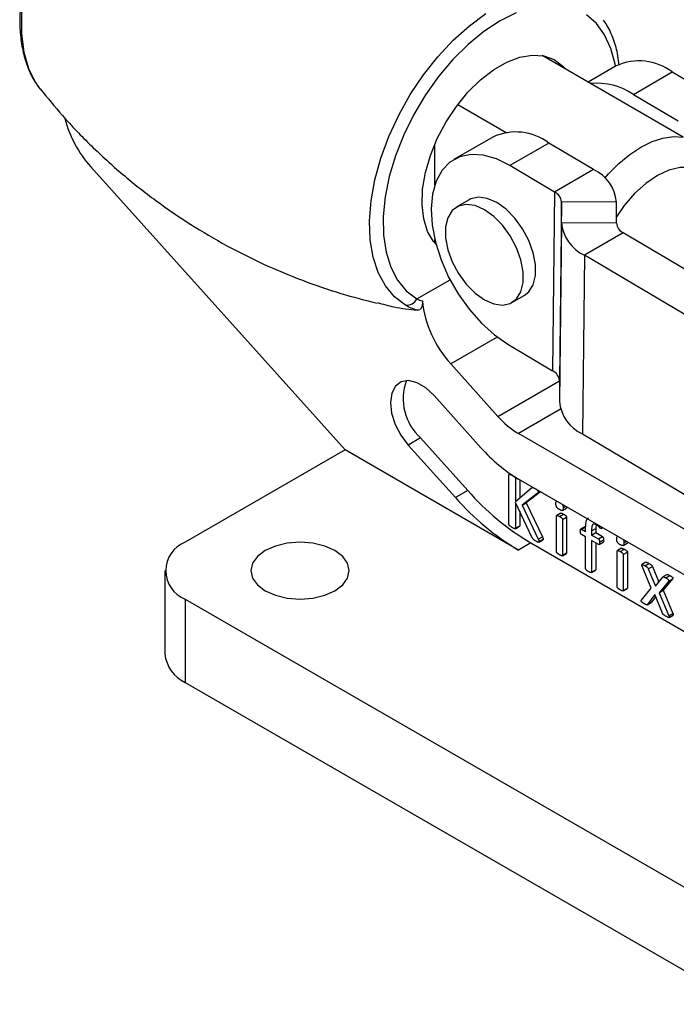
# Model space of a CAD drawing. Extents: x 53 to 604, y 12 to 421.
# Tile 25 of 29: x 487 to 544, y 255 to 340. Entities that reach past the tile are written whole.
import ezdxf

# ---------------------------------------------------------------- set-up
doc = ezdxf.new("R2010")
doc.units = 0
doc.header["$LTSCALE"] = 1.5
doc.layers.get('0').update_dxf_attribs({"linetype": 'CONTINUOUS'})

msp = doc.modelspace()

# ---------------------------------------------------------------- linework, layer by layer
at = {"color": 7, "linetype": 'CONTINUOUS'}
for p, q in [((544.183, 329.6101), (532.0318, 336.6249)), ((538.408, 335.7488), (535.9786, 334.3464)), ((539.8862, 333.2884), (543.245, 335.2274)), ((543.245, 335.2274), (547.0986, 332.9449)), ((488.5905, 333.9176), (488.723, 333.7436)), ((539.8862, 333.2884), (543.7398, 331.0059)), ((524.7486, 332.4204), (528.9286, 330.0073)), ((527.766, 329.6054), (524.4073, 327.6664)), ((522.7577, 325.4926), (522.7577, 328.9928)), ((532.603, 329.0839), (529.2443, 327.145)), ((536.4566, 326.8014), (532.603, 329.0839)), ((493.0883, 327.0391), (515.0259, 302.6263)), ((533.0979, 324.8624), (529.2443, 327.145)), ((536.4566, 326.8014), (533.0979, 324.8624)), ((533.0979, 324.8624), (532.923, 309.4504)), ((525.7153, 324.1917), (524.6546, 323.5794)), ((533.6836, 324.0311), (533.5087, 308.619)), ((533.6834, 322.2223), (533.6836, 324.0311)), ((538.4334, 323.9955), (533.6836, 324.0311)), ((538.4332, 322.1867), (538.4334, 323.9955)), ((533.6834, 322.2223), (533.5086, 306.8102)), ((538.4332, 322.1867), (533.6834, 322.2223)), ((539.0189, 321.3553), (535.6602, 319.4163)), ((555.0658, 311.8505), (539.0189, 321.3553)), ((522.7577, 320.4843), (522.7577, 320.7736)), ((522.8431, 320.435), (522.7577, 320.4843)), ((535.6602, 319.4163), (535.4854, 304.0043)), ((551.707, 309.9116), (535.6602, 319.4163)), ((529.4167, 315.3303), (530.4774, 315.9426)), ((529.0695, 311.7329), (532.923, 309.4504)), ((528.1964, 305.5213), (524.1303, 310.0462)), ((533.5087, 308.619), (533.5086, 306.8102)), ((526.7684, 302.79), (522.7023, 307.3149)), ((561.2398, 285.991), (529.9814, 304.0362)), ((535.4854, 304.0043), (551.5322, 294.4995)), ((521.5318, 303.6596), (520.4711, 303.0473)), ((521.5318, 303.6596), (525.5978, 299.1347)), ((515.0259, 302.6263), (501.2373, 294.6664)), ((529.9814, 293.9927), (515.0259, 302.6263)), ((520.4711, 303.0473), (524.5372, 298.5224)), ((529.2582, 300.5738), (529.1755, 300.5261)), ((529.1574, 296.2117), (529.1574, 300.4819)), ((529.4434, 300.4272), (529.4612, 300.4375)), ((529.7293, 300.1517), (529.8266, 300.2079)), ((529.7293, 300.1517), (529.7293, 298.1745)), ((561.2398, 282.0716), (529.9814, 300.1168)), ((530.0829, 300.0582), (530.0829, 298.4764)), ((525.5978, 299.1347), (524.5372, 298.5224)), ((529.7293, 298.1745), (531.1109, 299.3542)), ((531.5845, 298.8682), (530.2905, 297.8506)), ((531.8757, 299.0232), (530.6441, 298.0547)), ((531.2011, 299.4126), (531.1342, 299.374)), ((531.4245, 299.2835), (531.4246, 299.2836)), ((531.5845, 298.8682), (531.8644, 299.0297)), ((531.6774, 299.0271), (531.7732, 299.0824)), ((531.1654, 295.0526), (529.7293, 298.1064)), ((529.7293, 298.1064), (529.7293, 295.8816)), ((530.2905, 297.8506), (530.6441, 298.0547)), ((530.6441, 298.0547), (532.0372, 295.1391)), ((533.278, 298.2137), (533.2695, 298.2088)), ((530.0829, 297.3546), (530.0829, 296.0857)), ((530.2905, 297.8506), (531.6837, 294.935)), ((533.6361, 297.1757), (533.2826, 296.9716)), ((533.7729, 297.4092), (534.1264, 297.6133)), ((533.8357, 297.6305), (534.062, 297.7611)), ((533.2638, 293.837), (533.2638, 296.9266)), ((533.5194, 296.8854), (533.8729, 297.0895)), ((533.7785, 296.6295), (534.1321, 296.8336)), ((533.7785, 296.6295), (533.7785, 293.5399)), ((534.1321, 296.8336), (534.1321, 293.744)), ((529.7091, 295.8366), (530.0627, 296.0407)), ((529.7293, 295.8816), (530.0829, 296.0857)), ((535.7055, 296.0088), (535.352, 295.8047)), ((535.4033, 295.7978), (535.7569, 296.0019)), ((535.4033, 295.7978), (535.7688, 295.5868)), ((535.7688, 295.5868), (535.7688, 295.915)), ((536.2836, 295.6426), (536.6371, 295.8467)), ((536.2836, 295.6426), (536.2836, 295.2897)), ((536.2836, 295.2897), (536.6371, 295.4938)), ((536.6846, 296.2471), (536.6371, 295.8467)), ((536.6371, 295.8467), (536.6371, 295.4938)), ((536.6371, 295.4938), (537.2269, 295.1533)), ((537.1084, 295.8492), (537.2411, 295.9258)), ((531.6837, 294.935), (532.0372, 295.1391)), ((531.735, 294.6647), (532.0886, 294.8688)), ((531.7561, 294.7177), (532.1096, 294.9218)), ((535.7688, 295.1245), (535.4033, 295.3355)), ((535.7688, 292.3919), (535.7688, 295.1245)), ((536.2836, 295.2897), (536.8734, 294.9492)), ((536.8734, 294.4869), (536.2836, 294.8274)), ((536.2836, 294.8274), (536.2836, 292.0948)), ((536.6371, 294.6232), (536.6371, 292.2989)), ((536.8734, 294.9492), (537.2269, 295.1533)), ((536.9252, 294.4817), (537.2787, 294.6858)), ((536.9699, 294.6602), (537.3234, 294.8643)), ((538.5168, 295.1894), (538.5083, 295.1844)), ((539.0746, 294.6062), (539.3008, 294.7368)), ((531.042, 294.605), (529.9814, 293.9927)), ((531.042, 294.605), (562.3005, 276.5599)), ((538.5026, 290.8127), (538.5026, 293.9023)), ((538.875, 294.1514), (538.5214, 293.9473)), ((538.7582, 293.8611), (539.1118, 294.0652)), ((539.0117, 294.3849), (539.3653, 294.589)), ((539.0174, 293.6052), (539.3709, 293.8093)), ((539.3709, 293.8093), (539.3709, 290.7197)), ((533.7603, 293.4965), (534.1139, 293.7006)), ((533.7785, 293.5399), (534.1321, 293.744)), ((539.0174, 293.6052), (539.0174, 290.5156)), ((540.9756, 292.9425), (540.622, 292.7384)), ((499.4799, 292.2171), (499.4799, 285.0316)), ((536.2666, 292.0514), (536.6201, 292.2555)), ((536.2836, 292.0948), (536.6371, 292.2989)), ((541.4312, 290.6947), (540.6323, 292.6079)), ((540.8763, 292.6383), (541.2299, 292.8424)), ((541.1721, 292.3788), (541.5256, 292.5829)), ((541.1721, 292.3788), (541.7905, 290.8712)), ((541.5256, 292.5829), (542.079, 291.2339)), ((541.7905, 290.8712), (542.4178, 291.6597)), ((542.9066, 291.2949), (542.1131, 290.3176)), ((542.7942, 291.8833), (542.4406, 291.6792)), ((543.2602, 291.499), (542.4666, 290.5217)), ((542.6859, 291.5937), (543.0395, 291.7978)), ((542.9066, 291.2949), (543.2602, 291.499)), ((538.9992, 290.4722), (539.3527, 290.6763)), ((539.0174, 290.5156), (539.3709, 290.7197)), ((540.5868, 289.6746), (541.4312, 290.6947)), ((542.1131, 290.3176), (542.4666, 290.5217)), ((542.4666, 290.5217), (543.3049, 288.5137)), ((501.2373, 289.7679), (549.3205, 262.01)), ((501.2373, 289.7679), (501.2373, 282.5824)), ((541.7512, 290.153), (541.1024, 289.3016)), ((541.8201, 289.9836), (541.4559, 289.5057)), ((542.4026, 288.551), (541.7512, 290.153)), ((542.1131, 290.3176), (542.9513, 288.3096)), ((541.078, 289.277), (541.4316, 289.4811)), ((541.1024, 289.3016), (541.4559, 289.5057)), ((541.4559, 289.5057), (541.4261, 289.4911)), ((542.9513, 288.3096), (543.3049, 288.5137)), ((542.9605, 288.1834), (543.314, 288.3875)), ((501.2373, 282.5824), (549.3205, 254.8245))]:
    msp.add_line(p, q, dxfattribs=at)
at = {"color": 8, "linetype": 'CONTINUOUS'}
for p, q in [((521.2139, 315.6446), (524.0763, 317.2971)), ((528.138, 312.3597), (524.1303, 310.0462)), ((528.1964, 305.5213), (533.5087, 308.5881)), ((533.6092, 306.1305), (529.9814, 304.0362))]:
    msp.add_line(p, q, dxfattribs=at)
at = {"color": 8, "linetype": 'CONTINUOUS', "flags": 128}
for points in [[(503.1866, 359.4916), (502.1464, 359.4943), (500.7574, 359.2648), (499.3137, 358.7791), (497.8424, 358.0464), (496.3711, 357.0804), (494.9274, 355.8992), (493.5384, 354.525), (492.2302, 352.9836), (491.0273, 351.3039), (489.9523, 349.5175), (489.0253, 347.6578), (488.2639, 345.7598), (487.6822, 343.859), (487.2911, 341.9912), (487.0981, 340.1915), (487.1067, 338.4934), (487.3167, 336.9291), (487.7243, 335.5277), (488.3218, 334.3156), (488.5905, 333.9176)], [(520.2401, 315.1057), (519.2956, 315.8229), (518.506, 316.7643), (517.8855, 317.9129), (517.4453, 319.2479), (517.1933, 320.7454), (517.1342, 322.3783), (517.2689, 324.1173), (517.595, 325.9309), (518.1067, 327.7866), (518.7947, 329.651), (519.6466, 331.4904), (520.6471, 333.2716), (521.7782, 334.9627), (523.0195, 336.5332), (524.3487, 337.9547), (525.7417, 339.2017), (527.1736, 340.2517)], [(529.781, 340.3245), (528.3902, 339.6329), (526.9994, 338.7188), (525.6351, 337.5997), (524.3235, 336.297), (523.0894, 334.8356), (521.9565, 333.2434), (520.9465, 331.5507), (520.0784, 329.7898), (519.3691, 327.9944), (518.8319, 326.1987), (518.4771, 324.4371), (518.3116, 322.743), (518.3384, 321.1489), (518.557, 319.6851), (518.9633, 318.3797), (519.5496, 317.2575), (520.3046, 316.34), (521.2139, 315.6446), (521.2139, 315.6446)], [(538.3338, 335.706), (538.3032, 335.8824), (537.9485, 337.2345), (537.4113, 338.41), (536.7019, 339.3863), (535.8339, 340.145)]]:
    msp.add_lwpolyline(points, dxfattribs=at)
at = {"color": 7, "linetype": 'CONTINUOUS', "flags": 128}
for points in [[(522.8694, 320.3378), (522.655, 320.5912), (522.1407, 321.4722), (521.8062, 322.5405), (521.661, 323.7652), (521.7095, 325.1112), (521.9502, 326.5397), (522.3761, 328.0096), (522.9751, 329.4787), (523.7298, 330.9046), (524.6186, 332.2464), (525.6159, 333.4655), (526.6931, 334.5268), (527.819, 335.3997), (528.9614, 336.0592), (530.0873, 336.4862), (531.1644, 336.6686), (532.1617, 336.601), (533.0505, 336.2853), (533.8052, 335.7308), (534.0554, 335.4566)], [(537.4333, 326.0707), (537.7433, 326.4244), (538.6437, 327.3321), (539.5828, 328.1102), (540.5414, 328.7427), (541.5, 329.2169), (542.4391, 329.5231), (543.3395, 329.6551), (544.183, 329.6101)], [(529.2443, 327.145), (528.0766, 327.7188), (526.9417, 328.041), (525.8741, 328.1018), (524.9063, 327.8994), (524.0676, 327.44), (523.3835, 326.7375), (522.8749, 325.8132), (522.5572, 324.6952), (522.4399, 323.4175), (522.5268, 322.0189), (522.8151, 320.5419), (523.2961, 319.0314), (523.9552, 317.5333), (524.7724, 316.0931), (525.7227, 314.7546), (526.7774, 313.5584), (527.9044, 312.5408), (529.0695, 311.7329)], [(545.5972, 326.7311), (544.806, 326.9827), (543.9138, 326.9925), (542.9524, 326.7599), (541.9556, 326.2932), (540.9589, 325.609), (539.9974, 324.7315), (539.1052, 323.6918), (538.4333, 322.7208)], [(530.4774, 315.9426), (530.8678, 316.2581), (531.2451, 316.8704), (531.4394, 317.6685), (531.4394, 318.606), (531.2451, 319.6284), (530.8678, 320.6763), (530.3294, 321.6888), (529.6613, 322.607), (528.9022, 323.3776), (528.0963, 323.9559), (527.2904, 324.3081), (526.5313, 324.4139), (525.8632, 324.2671), (525.7153, 324.1917)], [(527.0357, 315.566), (527.8416, 315.2138), (528.6007, 315.108), (529.2688, 315.2549), (529.8071, 315.6458), (530.1844, 316.2581), (530.3787, 317.0562), (530.3787, 317.9937), (530.1844, 319.0161), (529.8071, 320.064), (529.2688, 321.0764), (528.6007, 321.9947), (527.8416, 322.7653), (527.0357, 323.3436), (526.2297, 323.6958), (525.4707, 323.8016), (524.8025, 323.6548), (524.2642, 323.2638), (523.8869, 322.6515), (523.6926, 321.8535), (523.6926, 320.916), (523.8869, 319.8936), (524.2642, 318.8457), (524.8025, 317.8332), (525.4707, 316.9149), (526.2297, 316.1443), (527.0357, 315.566)], [(522.7023, 307.3149), (521.9794, 307.9826), (521.2247, 308.4234), (520.4993, 308.6015), (519.862, 308.5026), (519.3644, 308.1345), (519.0469, 307.5271), (518.9351, 306.7297), (519.0381, 305.8069), (519.3477, 304.8333), (519.8386, 303.8879), (520.4711, 303.0473)], [(508.1316, 290.4823), (509.0118, 290.0924), (510.0368, 289.8473), (511.1368, 289.7637), (512.2367, 289.8473), (513.2618, 290.0924), (514.142, 290.4823), (514.8174, 290.9904), (515.242, 291.5821), (515.3868, 292.2171), (515.242, 292.8521), (514.8174, 293.4439), (514.142, 293.952), (513.2618, 294.3419), (512.2367, 294.587), (511.1368, 294.6706), (510.0368, 294.587), (509.0118, 294.3419), (508.1316, 293.952), (507.4562, 293.4439), (507.0316, 292.8521), (506.8868, 292.2171), (507.0316, 291.5821), (507.4562, 290.9904), (508.1316, 290.4823)]]:
    msp.add_lwpolyline(points, dxfattribs=at)
at = {"color": 7, "linetype": 'CONTINUOUS'}
for centre, radius, start, end in [((540.3787, 331.3343), 4.8345, 53.637749, 114.056565), ((536.7834, 328.7136), 5.5278, 55.853201, 95.935213), ((500.5203, 333.7074), 9.985, 194.540526, 221.899967), ((529.7523, 325.3348), 4.7099, 52.751308, 114.943005), ((534.9794, 323.6615), 3.47, 5.523223, 64.80543), ((532.6602, 323.9321), 1.0282, 5.523176, 64.805569), ((537.1373, 322.5563), 3.47, 185.523306, 244.805337), ((539.4566, 322.2857), 1.0282, 185.5234, 244.805326), ((520.3232, 316.1046), 1.0024, 265.244832, 332.68398), ((531.1958, 316.4873), 9.5608, 186.06775, 222.353373), ((532.4854, 308.52), 1.0282, 5.523256, 64.80539), ((524.5861, 307.0294), 4.5481, 159.766356, 227.810991), ((536.9625, 307.1442), 3.47, 185.523305, 244.805348), ((533.8094, 310.4522), 7.4712, 221.298667, 239.178503), ((536.8717, 311.6656), 13.4482, 221.298639, 239.178543), ((542.7174, 314.1739), 22.7872, 221.298662, 239.178526), ((541.6567, 313.5616), 22.7872, 221.298662, 239.178526), ((502.1668, 292.2171), 2.6197, 110.783394, 249.216545), ((502.4827, 285.331), 3.0176, 185.694834, 245.625247)]:
    msp.add_arc(centre, radius, start, end, dxfattribs=at)
for points, knots in [([(503.1465, 359.4952), (502.7293, 359.5082), (501.8839, 359.5348), (500.5459, 359.29), (499.1651, 358.838), (497.7616, 358.1624), (496.3621, 357.2809), (494.9909, 356.2083), (493.6706, 354.9648), (492.4216, 353.5716), (491.2626, 352.0515), (490.211, 350.4286), (489.2829, 348.7283), (488.4927, 346.9769), (487.8532, 345.2014), (487.3752, 343.4285), (487.0677, 341.6849), (486.9375, 339.9961), (486.9913, 338.3889), (487.2288, 336.8853), (487.6655, 335.5283), (488.1236, 334.5431), (488.4951, 334.0835), (488.5955, 333.9593)], [0, 0, 0, 0, 0.0465617, 0.0943619, 0.1429563, 0.1920811, 0.2414487, 0.2908422, 0.3401727, 0.3894262, 0.4386158, 0.4877664, 0.5369075, 0.5860674, 0.6352713, 0.6845524, 0.7339418, 0.783464, 0.8331233, 0.8828774, 0.9325297, 0.9817767, 1, 1, 1, 1]), ([(538.6544, 335.8141), (538.6256, 336.0839), (538.5418, 336.8689), (538.1897, 338.0256), (537.7667, 339.0603), (537.4043, 339.5533), (537.3, 339.6952)], [0, 0, 0, 0, 0.1794301, 0.5220589, 0.862489, 1, 1, 1, 1]), ([(488.724, 333.7707), (489.3495, 332.9956), (490.7272, 331.2886), (493.1116, 328.8228), (495.804, 326.3666), (498.6702, 324.1037), (501.6778, 322.046), (504.8045, 320.208), (508.0243, 318.597), (511.3124, 317.2263), (514.5704, 316.0982), (516.7471, 315.5455), (517.7943, 315.2796)], [0, 0, 0, 0, 0.0864715, 0.1904466, 0.2943934, 0.3980762, 0.5013183, 0.6039786, 0.7059362, 0.8070393, 0.9071655, 1, 1, 1, 1]), ([(517.81, 315.3365), (518.2871, 315.2014), (519.4559, 314.8706), (520.5762, 314.7422), (521.2392, 314.6662)], [0, 0, 0, 0, 0.4081669, 1, 1, 1, 1]), ([(521.6886, 315.4767), (521.6965, 315.366), (521.6948, 315.2616), (521.6699, 315.0666), (521.6463, 314.9764), (521.5745, 314.8239), (521.5253, 314.7602), (521.401, 314.6769), (521.3252, 314.6569), (521.2392, 314.6662)], [0, 0, 0, 0, 0.25, 0.25, 0.5, 0.5, 0.75, 0.75, 1, 1, 1, 1]), ([(529.1574, 300.4819), (529.1581, 300.4902), (529.1596, 300.5065), (529.17, 300.5252), (529.1904, 300.5325), (529.2204, 300.528), (529.2598, 300.5161), (529.3106, 300.4956), (529.3729, 300.4674), (529.4186, 300.4413), (529.4434, 300.4272)], [0, 0, 0, 0, 0.069055, 0.1361429, 0.2115821, 0.3032686, 0.4269725, 0.5816731, 0.773551, 1, 1, 1, 1]), ([(529.4434, 300.4272), (529.4687, 300.4125), (529.5147, 300.3857), (529.5773, 300.3415), (529.6276, 300.3041), (529.6666, 300.2698), (529.697, 300.2407), (529.7167, 300.2092), (529.7271, 300.1789), (529.7286, 300.1609), (529.7293, 300.1517)], [0, 0, 0, 0, 0.231771, 0.4208279, 0.5754408, 0.6964318, 0.7905861, 0.8639343, 0.9309841, 1, 1, 1, 1]), ([(531.1109, 299.3542), (531.1171, 299.3605), (531.1292, 299.3728), (531.1528, 299.3827), (531.1802, 299.3859), (531.2133, 299.3809), (531.2522, 299.3701), (531.2996, 299.3492), (531.3577, 299.3211), (531.4007, 299.2969), (531.4245, 299.2835)], [0, 0, 0, 0, 0.0930697, 0.1801088, 0.2715495, 0.3725057, 0.488512, 0.6230583, 0.7908421, 1, 1, 1, 1]), ([(531.4245, 299.2835), (531.4484, 299.2697), (531.4909, 299.245), (531.5477, 299.2041), (531.5923, 299.1701), (531.6263, 299.138), (531.6518, 299.1088), (531.6675, 299.0793), (531.6759, 299.0519), (531.6769, 299.0354), (531.6774, 299.0271)], [0, 0, 0, 0, 0.2409317, 0.4287813, 0.5787737, 0.695882, 0.7888733, 0.8613807, 0.9301672, 1, 1, 1, 1]), ([(531.6774, 299.0271), (531.6766, 299.0126), (531.675, 298.9823), (531.6571, 298.9444), (531.6267, 298.9061), (531.6001, 298.8822), (531.5845, 298.8682)], [0, 0, 0, 0, 0.1841002, 0.3847019, 0.6385165, 1, 1, 1, 1]), ([(533.2066, 297.9875), (533.2081, 298.0224), (533.2112, 298.0922), (533.226, 298.1793), (533.2624, 298.1947), (533.2747, 298.1998)], [0, 0, 0, 0, 0.3993145, 0.7977666, 1, 1, 1, 1]), ([(533.5185, 297.4803), (533.4907, 297.4968), (533.44, 297.5269), (533.371, 297.5806), (533.3151, 297.6319), (533.271, 297.6883), (533.2411, 297.752), (533.2208, 297.8226), (533.2088, 297.903), (533.2074, 297.9577), (533.2066, 297.9875)], [0, 0, 0, 0, 0.1673973, 0.3060538, 0.4214962, 0.5177687, 0.6112981, 0.718505, 0.8468795, 1, 1, 1, 1]), ([(533.8357, 297.6305), (533.835, 297.6013), (533.8335, 297.5475), (533.8215, 297.4796), (533.8009, 297.4311), (533.7692, 297.4028), (533.7247, 297.3964), (533.668, 297.4089), (533.5979, 297.4358), (533.5466, 297.4646), (533.5185, 297.4803)], [0, 0, 0, 0, 0.1523232, 0.2802837, 0.3896417, 0.4827042, 0.5798111, 0.6955582, 0.8336375, 1, 1, 1, 1]), ([(533.6379, 297.1726), (533.6429, 297.1756), (533.6653, 297.1894), (533.7513, 297.1546), (533.8243, 297.1156), (533.8729, 297.0895)], [0, 0, 0, 0, 0.0872984, 0.3910318, 1, 1, 1, 1]), ([(533.7493, 297.9416), (533.7615, 297.9286), (533.8081, 297.8794), (533.8307, 297.7556), (533.834, 297.6723), (533.8357, 297.6305)], [0, 0, 0, 0, 0.15116041, 0.57394518, 1, 1, 1, 1]), ([(534.1723, 297.6974), (534.1688, 297.676), (534.1623, 297.6375), (534.1339, 297.6269), (534.1212, 297.6222)], [0, 0, 0, 0, 0.5540804, 1, 1, 1, 1]), ([(533.2638, 296.9266), (533.2644, 296.934), (533.2655, 296.9488), (533.2737, 296.9667), (533.2906, 296.977), (533.317, 296.9764), (533.3522, 296.9683), (533.398, 296.9494), (533.4547, 296.9217), (533.4964, 296.8982), (533.5194, 296.8854)], [0, 0, 0, 0, 0.06662967, 0.13519104, 0.20948859, 0.30480986, 0.42725776, 0.57920865, 0.76885665, 1, 1, 1, 1]), ([(533.5194, 296.8854), (533.5432, 296.8713), (533.5859, 296.846), (533.6435, 296.8075), (533.6887, 296.7744), (533.7232, 296.7416), (533.7493, 296.712), (533.7665, 296.6821), (533.7773, 296.6539), (533.7781, 296.6374), (533.7785, 296.6295)], [0, 0, 0, 0, 0.2382497, 0.4264025, 0.5771554, 0.6929601, 0.7875298, 0.8633167, 0.9338956, 1, 1, 1, 1]), ([(533.8729, 297.0895), (533.8968, 297.0754), (533.9395, 297.0501), (533.997, 297.0116), (534.0423, 296.9785), (534.0767, 296.9457), (534.1028, 296.9161), (534.12, 296.8862), (534.1308, 296.858), (534.1317, 296.8415), (534.1321, 296.8336)], [0, 0, 0, 0, 0.2382497, 0.4264025, 0.5771554, 0.6929601, 0.7875298, 0.8633167, 0.9338956, 1, 1, 1, 1]), ([(535.7688, 295.915), (535.7767, 296.0797), (535.7924, 296.4076), (535.8844, 296.7521), (536.0221, 296.7681), (536.0313, 296.7692)], [0, 0, 0, 0, 0.4850409, 0.9656663, 1, 1, 1, 1]), ([(529.4434, 295.9362), (529.4186, 295.9509), (529.373, 295.978), (529.3104, 296.0192), (529.2601, 296.06), (529.2201, 296.0914), (529.1903, 296.1232), (529.1699, 296.155), (529.16, 296.1855), (529.1582, 296.2033), (529.1574, 296.2117)], [0, 0, 0, 0, 0.226555, 0.4182704, 0.5734997, 0.6966282, 0.789447, 0.8667252, 0.9362958, 1, 1, 1, 1]), ([(529.7293, 295.8816), (529.7285, 295.8741), (529.7267, 295.8583), (529.7168, 295.8397), (529.6971, 295.8299), (529.667, 295.834), (529.6273, 295.8477), (529.5775, 295.8652), (529.5146, 295.8961), (529.4687, 295.922), (529.4434, 295.9362)], [0, 0, 0, 0, 0.0636678, 0.1331989, 0.2084329, 0.303691, 0.4240913, 0.5792322, 0.7681212, 1, 1, 1, 1]), ([(530.0829, 296.0857), (530.0809, 296.0706), (530.0782, 296.0506), (530.0653, 296.0433), (530.0621, 296.0415)], [0, 0, 0, 0, 0.755495, 1, 1, 1, 1]), ([(535.3113, 295.6177), (535.3118, 295.637), (535.3128, 295.6726), (535.315, 295.7214), (535.3238, 295.7569), (535.333, 295.7848), (535.346, 295.8024), (535.3625, 295.8101), (535.3821, 295.8085), (535.3961, 295.8014), (535.4033, 295.7978)], [0, 0, 0, 0, 0.2065532, 0.3809883, 0.5259392, 0.6450644, 0.7475602, 0.8296655, 0.9124073, 1, 1, 1, 1]), ([(535.4033, 295.3355), (535.3961, 295.3402), (535.3819, 295.3493), (535.3624, 295.3715), (535.3465, 295.3987), (535.3327, 295.431), (535.3237, 295.469), (535.3165, 295.5132), (535.3124, 295.5637), (535.3117, 295.5989), (535.3113, 295.6177)], [0, 0, 0, 0, 0.0891581, 0.1748978, 0.2609538, 0.3621744, 0.4834286, 0.6265761, 0.8008068, 1, 1, 1, 1]), ([(535.7061, 296.0075), (535.7126, 296.0104), (535.727, 296.0169), (535.7463, 296.0072), (535.7569, 296.0019)], [0, 0, 0, 0, 0.4524573, 1, 1, 1, 1]), ([(536.6911, 296.1772), (536.6563, 296.1957), (536.591, 296.2306), (536.5006, 296.2492), (536.4264, 296.2337), (536.379, 296.1934), (536.3502, 296.1451), (536.3315, 296.0994), (536.3155, 296.0459), (536.303, 295.9833), (536.2944, 295.9114), (536.2886, 295.83), (536.2835, 295.7404), (536.2836, 295.676), (536.2836, 295.6426)], [0, 0, 0, 0, 0.1162007, 0.2181414, 0.313645, 0.4129376, 0.4669511, 0.5247765, 0.5882514, 0.6565636, 0.731089, 0.813225, 0.9031861, 1, 1, 1, 1]), ([(537.0718, 295.8563), (537.0639, 295.8618), (537.0458, 295.8748), (537.0168, 295.9041), (536.9822, 295.9415), (536.94, 295.9828), (536.8907, 296.0308), (536.8325, 296.0804), (536.7651, 296.1327), (536.7167, 296.1618), (536.6911, 296.1772)], [0, 0, 0, 0, 0.0597748, 0.1388168, 0.2346044, 0.3481738, 0.4796729, 0.6317812, 0.8043711, 1, 1, 1, 1]), ([(537.1383, 295.9852), (537.137, 295.959), (537.1347, 295.9128), (537.1244, 295.866), (537.1095, 295.8485), (537.0945, 295.8447), (537.0809, 295.8516), (537.0718, 295.8563)], [0, 0, 0, 0, 0.3966559, 0.6983234, 0.7740593, 0.8495321, 1, 1, 1, 1]), ([(531.4907, 294.7544), (531.4588, 294.7735), (531.4012, 294.808), (531.3239, 294.8585), (531.264, 294.906), (531.2195, 294.9549), (531.1892, 295.0046), (531.1732, 295.0368), (531.1654, 295.0526)], [0, 0, 0, 0, 0.2698939, 0.4874499, 0.6550981, 0.7836639, 0.8944326, 1, 1, 1, 1]), ([(531.7561, 294.7177), (531.7556, 294.7094), (531.7545, 294.6928), (531.7462, 294.6728), (531.7299, 294.6594), (531.702, 294.6616), (531.6661, 294.6698), (531.6194, 294.6867), (531.5596, 294.7154), (531.5154, 294.7404), (531.4907, 294.7544)], [0, 0, 0, 0, 0.07177007, 0.14216862, 0.21698701, 0.31005008, 0.42635708, 0.57729132, 0.76335197, 1, 1, 1, 1]), ([(531.6837, 294.935), (531.6914, 294.9167), (531.7053, 294.8841), (531.7243, 294.8398), (531.736, 294.8055), (531.747, 294.774), (531.7538, 294.7454), (531.7554, 294.7261), (531.7561, 294.7177)], [0, 0, 0, 0, 0.2505113, 0.4486623, 0.608365, 0.7187607, 0.8782042, 1, 1, 1, 1]), ([(532.0372, 295.1391), (532.045, 295.1208), (532.0588, 295.0882), (532.0778, 295.0439), (532.0896, 295.0096), (532.1005, 294.9781), (532.1074, 294.9495), (532.1089, 294.9302), (532.1096, 294.9218)], [0, 0, 0, 0, 0.2505113, 0.4486623, 0.608365, 0.7187607, 0.8782042, 1, 1, 1, 1]), ([(532.1096, 294.9218), (532.1088, 294.9065), (532.1076, 294.8823), (532.092, 294.8751), (532.0864, 294.8725)], [0, 0, 0, 0, 0.6373124, 1, 1, 1, 1]), ([(536.8734, 294.9492), (536.8806, 294.9445), (536.8944, 294.9356), (536.9135, 294.9145), (536.9299, 294.8878), (536.9436, 294.855), (536.9552, 294.8154), (536.964, 294.7694), (536.969, 294.7166), (536.9696, 294.68), (536.9699, 294.6602)], [0, 0, 0, 0, 0.087342, 0.1665407, 0.2484111, 0.3525726, 0.473963, 0.6193538, 0.7940379, 1, 1, 1, 1]), ([(536.9699, 294.6602), (536.9694, 294.6419), (536.9686, 294.6076), (536.9652, 294.5612), (536.9558, 294.5265), (536.9422, 294.4948), (536.9168, 294.4705), (536.8873, 294.4816), (536.8734, 294.4869)], [0, 0, 0, 0, 0.19878869, 0.37266557, 0.51721749, 0.64088041, 0.83121794, 1, 1, 1, 1]), ([(537.2269, 295.1533), (537.2342, 295.1486), (537.248, 295.1397), (537.267, 295.1186), (537.2834, 295.0919), (537.2971, 295.0591), (537.3087, 295.0195), (537.3176, 294.9735), (537.3226, 294.9207), (537.3231, 294.8841), (537.3234, 294.8643)], [0, 0, 0, 0, 0.087342, 0.1665407, 0.2484111, 0.3525726, 0.473963, 0.6193538, 0.7940379, 1, 1, 1, 1]), ([(537.3234, 294.8643), (537.3214, 294.8199), (537.3184, 294.7531), (537.2972, 294.6906), (537.2793, 294.687), (537.2783, 294.6868)], [0, 0, 0, 0, 0.65198, 0.980261, 1, 1, 1, 1]), ([(538.4454, 294.9632), (538.447, 294.9981), (538.45, 295.0679), (538.4648, 295.155), (538.5012, 295.1703), (538.5135, 295.1755)], [0, 0, 0, 0, 0.399315, 0.79776747, 1, 1, 1, 1]), ([(538.7573, 294.456), (538.7296, 294.4725), (538.6788, 294.5026), (538.6098, 294.5563), (538.5539, 294.6076), (538.5099, 294.664), (538.4799, 294.7277), (538.4596, 294.7983), (538.4476, 294.8787), (538.4462, 294.9334), (538.4454, 294.9632)], [0, 0, 0, 0, 0.1673973, 0.3060538, 0.4214962, 0.5177687, 0.6112981, 0.718505, 0.8468795, 1, 1, 1, 1]), ([(538.9881, 294.9173), (539.0004, 294.9043), (539.0469, 294.8551), (539.0695, 294.7313), (539.0729, 294.648), (539.0746, 294.6062)], [0, 0, 0, 0, 0.1511594, 0.5739447, 1, 1, 1, 1]), ([(539.4111, 294.6731), (539.4076, 294.6517), (539.4012, 294.6132), (539.3728, 294.6026), (539.3601, 294.5979)], [0, 0, 0, 0, 0.5540792, 1, 1, 1, 1]), ([(533.5194, 293.5832), (533.4965, 293.5971), (533.4548, 293.6223), (533.3978, 293.6576), (533.3525, 293.6939), (533.3168, 293.7245), (533.291, 293.7547), (533.2735, 293.7836), (533.2653, 293.8117), (533.2643, 293.8284), (533.2638, 293.837)], [0, 0, 0, 0, 0.230397, 0.4192195, 0.5711811, 0.6923877, 0.7874011, 0.8593135, 0.9276535, 1, 1, 1, 1]), ([(538.5026, 293.9023), (538.5032, 293.9096), (538.5043, 293.9245), (538.5126, 293.9424), (538.5294, 293.9527), (538.5558, 293.9521), (538.5911, 293.944), (538.6368, 293.925), (538.6935, 293.8974), (538.7353, 293.8739), (538.7582, 293.8611)], [0, 0, 0, 0, 0.0666297, 0.135191, 0.2094886, 0.3048099, 0.4272578, 0.5792087, 0.7688566, 1, 1, 1, 1]), ([(539.0746, 294.6062), (539.0738, 294.577), (539.0723, 294.5232), (539.0603, 294.4553), (539.0397, 294.4068), (539.008, 294.3785), (538.9636, 294.3721), (538.9068, 294.3846), (538.8367, 294.4115), (538.7854, 294.4403), (538.7573, 294.456)], [0, 0, 0, 0, 0.1523232, 0.2802837, 0.3896417, 0.4827042, 0.5798111, 0.6955582, 0.8336375, 1, 1, 1, 1]), ([(538.7582, 293.8611), (538.7821, 293.847), (538.8247, 293.8217), (538.8823, 293.7832), (538.9276, 293.7501), (538.962, 293.7173), (538.9881, 293.6877), (539.0053, 293.6578), (539.0161, 293.6296), (539.0169, 293.6131), (539.0174, 293.6052)], [0, 0, 0, 0, 0.2382497, 0.4264025, 0.5771554, 0.6929601, 0.7875298, 0.8633167, 0.9338956, 1, 1, 1, 1]), ([(538.8767, 294.1482), (538.8817, 294.1513), (538.9041, 294.165), (538.9901, 294.1303), (539.0631, 294.0913), (539.1118, 294.0652)], [0, 0, 0, 0, 0.08729847, 0.39103106, 1, 1, 1, 1]), ([(539.1118, 294.0652), (539.1356, 294.0511), (539.1783, 294.0258), (539.2358, 293.9873), (539.2811, 293.9542), (539.3155, 293.9214), (539.3417, 293.8918), (539.3588, 293.8619), (539.3696, 293.8337), (539.3705, 293.8172), (539.3709, 293.8093)], [0, 0, 0, 0, 0.2382497, 0.4264025, 0.5771554, 0.6929601, 0.7875298, 0.8633167, 0.9338956, 1, 1, 1, 1]), ([(533.7785, 293.5399), (533.7782, 293.5317), (533.7775, 293.5154), (533.7667, 293.499), (533.7489, 293.4906), (533.7234, 293.4902), (533.6884, 293.4996), (533.6437, 293.5157), (533.5858, 293.5465), (533.5432, 293.57), (533.5194, 293.5832)], [0, 0, 0, 0, 0.0717766, 0.1421281, 0.2156024, 0.3098675, 0.4244183, 0.5751828, 0.762518, 1, 1, 1, 1]), ([(534.1321, 293.744), (534.1312, 293.7291), (534.1299, 293.7088), (534.1162, 293.7044), (534.1125, 293.7032)], [0, 0, 0, 0, 0.7320718, 1, 1, 1, 1]), ([(540.9775, 292.9396), (540.9801, 292.9422), (540.9899, 292.9518), (541.03, 292.9437), (541.1108, 292.9105), (541.1822, 292.8697), (541.2299, 292.8424)], [0, 0, 0, 0, 0.0502545, 0.1860881, 0.4573028, 1, 1, 1, 1]), ([(536.0262, 292.136), (536.0036, 292.1497), (535.9622, 292.1748), (535.9057, 292.2096), (535.8609, 292.246), (535.8252, 292.2762), (535.7995, 292.3072), (535.7804, 292.3359), (535.7711, 292.3653), (535.7696, 292.3828), (535.7688, 292.3919)], [0, 0, 0, 0, 0.2267197, 0.4149717, 0.5635401, 0.6843804, 0.7791068, 0.8551363, 0.9244987, 1, 1, 1, 1]), ([(536.2836, 292.0948), (536.2833, 292.0862), (536.2826, 292.0696), (536.2718, 292.0525), (536.253, 292.0454), (536.2271, 292.0443), (536.1912, 292.0552), (536.1464, 292.0709), (536.0899, 292.101), (536.0488, 292.1236), (536.0262, 292.136)], [0, 0, 0, 0, 0.075022, 0.1456558, 0.2216186, 0.3162619, 0.4369963, 0.5883657, 0.7734791, 1, 1, 1, 1]), ([(536.6371, 292.2989), (536.6365, 292.2838), (536.6356, 292.2635), (536.6222, 292.2592), (536.6187, 292.2581)], [0, 0, 0, 0, 0.7440966, 1, 1, 1, 1]), ([(540.6323, 292.6079), (540.6256, 292.6259), (540.6136, 292.6577), (540.604, 292.7016), (540.6104, 292.7334), (540.6351, 292.746), (540.6733, 292.7412), (540.7265, 292.7193), (540.7955, 292.6837), (540.8474, 292.6546), (540.8763, 292.6383)], [0, 0, 0, 0, 0.11081712, 0.19554553, 0.26824574, 0.34669407, 0.45236603, 0.58893756, 0.77103632, 1, 1, 1, 1]), ([(540.8763, 292.6383), (540.9025, 292.6232), (540.9493, 292.5961), (541.0119, 292.5557), (541.0605, 292.5223), (541.0973, 292.4917), (541.1253, 292.4642), (541.1447, 292.4357), (541.1593, 292.4077), (541.1677, 292.3887), (541.1721, 292.3788)], [0, 0, 0, 0, 0.2453727, 0.4380778, 0.5867935, 0.7011075, 0.7911953, 0.8608989, 0.9280464, 1, 1, 1, 1]), ([(541.2299, 292.8424), (541.2561, 292.8273), (541.3029, 292.8002), (541.3655, 292.7598), (541.414, 292.7264), (541.4509, 292.6958), (541.4788, 292.6683), (541.4983, 292.6398), (541.5129, 292.6118), (541.5213, 292.5928), (541.5256, 292.5829)], [0, 0, 0, 0, 0.2453727, 0.4380778, 0.5867935, 0.7011075, 0.7911953, 0.8608989, 0.9280464, 1, 1, 1, 1]), ([(542.4178, 291.6597), (542.4218, 291.664), (542.4299, 291.6727), (542.4448, 291.6821), (542.4624, 291.6891), (542.4871, 291.6876), (542.5189, 291.6793), (542.5621, 291.6613), (542.6188, 291.6322), (542.6618, 291.6075), (542.6859, 291.5937)], [0, 0, 0, 0, 0.0720961, 0.1434114, 0.2216527, 0.3063652, 0.417562, 0.5597009, 0.7525415, 1, 1, 1, 1]), ([(542.6859, 291.5937), (542.7124, 291.578), (542.7602, 291.5497), (542.8243, 291.5077), (542.8743, 291.4716), (542.9101, 291.4352), (542.9345, 291.3969), (542.9382, 291.3587), (542.9267, 291.3261), (542.9139, 291.3063), (542.9066, 291.2949)], [0, 0, 0, 0, 0.2184823, 0.3931647, 0.529943, 0.6311338, 0.7074918, 0.7797148, 0.8737796, 1, 1, 1, 1]), ([(542.7979, 291.8763), (542.8084, 291.8833), (542.8378, 291.9029), (542.9284, 291.8591), (542.9973, 291.821), (543.0395, 291.7978)], [0, 0, 0, 0, 0.17601934, 0.49598634, 1, 1, 1, 1]), ([(543.0395, 291.7978), (543.066, 291.7821), (543.1137, 291.7538), (543.1778, 291.7118), (543.2279, 291.6757), (543.2637, 291.6393), (543.288, 291.601), (543.2917, 291.5628), (543.2802, 291.5302), (543.2675, 291.5104), (543.2602, 291.499)], [0, 0, 0, 0, 0.2184823, 0.3931647, 0.529943, 0.6311338, 0.7074918, 0.7797148, 0.8737796, 1, 1, 1, 1]), ([(538.7582, 290.5589), (538.7353, 290.5727), (538.6936, 290.598), (538.6366, 290.6333), (538.5914, 290.6696), (538.5556, 290.7002), (538.5298, 290.7304), (538.5123, 290.7593), (538.5041, 290.7874), (538.5031, 290.8041), (538.5026, 290.8127)], [0, 0, 0, 0, 0.230397, 0.4192195, 0.5711811, 0.6923877, 0.7874011, 0.8593135, 0.9276535, 1, 1, 1, 1]), ([(539.0174, 290.5156), (539.017, 290.5074), (539.0163, 290.4911), (539.0056, 290.4747), (538.9877, 290.4663), (538.9622, 290.4659), (538.9272, 290.4753), (538.8825, 290.4914), (538.8246, 290.5222), (538.782, 290.5457), (538.7582, 290.5589)], [0, 0, 0, 0, 0.0717766, 0.1421281, 0.2156024, 0.3098675, 0.4244183, 0.5751828, 0.762518, 1, 1, 1, 1]), ([(539.3709, 290.7197), (539.37, 290.7048), (539.3687, 290.6845), (539.355, 290.6801), (539.3513, 290.6789)], [0, 0, 0, 0, 0.7320687, 1, 1, 1, 1]), ([(540.8075, 289.3759), (540.781, 289.3916), (540.733, 289.42), (540.6684, 289.462), (540.6192, 289.5023), (540.5836, 289.5391), (540.5615, 289.5776), (540.5558, 289.6152), (540.5662, 289.6475), (540.5793, 289.6648), (540.5868, 289.6746)], [0, 0, 0, 0, 0.221404, 0.4010929, 0.5386701, 0.6399395, 0.7173984, 0.7886169, 0.8809065, 1, 1, 1, 1]), ([(541.1024, 289.3016), (541.0984, 289.2962), (541.0904, 289.2851), (541.0743, 289.2736), (541.0527, 289.2681), (541.0239, 289.2705), (540.9858, 289.2844), (540.9385, 289.3041), (540.8778, 289.3355), (540.8328, 289.3613), (540.8075, 289.3759)], [0, 0, 0, 0, 0.0722975, 0.1468973, 0.222317, 0.3191556, 0.4355338, 0.5810032, 0.7643228, 1, 1, 1, 1]), ([(542.7074, 288.2791), (542.6803, 288.2948), (542.6323, 288.3227), (542.5683, 288.363), (542.5195, 288.399), (542.4813, 288.4288), (542.4531, 288.4604), (542.4307, 288.4899), (542.4157, 288.5207), (542.407, 288.5408), (542.4026, 288.551)], [0, 0, 0, 0, 0.2449911, 0.4337418, 0.5776593, 0.6906612, 0.7822303, 0.8576557, 0.9283187, 1, 1, 1, 1]), ([(542.9513, 288.3096), (542.9578, 288.2917), (542.9694, 288.2597), (542.9781, 288.2164), (542.9701, 288.1863), (542.9451, 288.176), (542.9069, 288.1816), (542.8547, 288.2001), (542.7864, 288.2345), (542.7357, 288.2631), (542.7074, 288.2791)], [0, 0, 0, 0, 0.1111543, 0.1987855, 0.2683673, 0.3477962, 0.4516479, 0.593171, 0.7729521, 1, 1, 1, 1]), ([(543.3049, 288.5137), (543.3121, 288.494), (543.3266, 288.455), (543.3336, 288.4011), (543.317, 288.393), (543.3121, 288.3907)], [0, 0, 0, 0, 0.41703514, 0.82810671, 1, 1, 1, 1])]:
    msp.add_open_spline(points, degree=3, knots=knots, dxfattribs=at)
for points in [[(521.2392, 314.6662), (520.8703, 314.7854), (520.5335, 314.9323), (520.2401, 315.1057)], [(521.2139, 315.6446), (521.362, 315.5818), (521.5209, 315.5258), (521.6886, 315.4767)]]:
    msp.add_open_spline(points, degree=3, dxfattribs=at)

doc.saveas('drawing.dxf')
